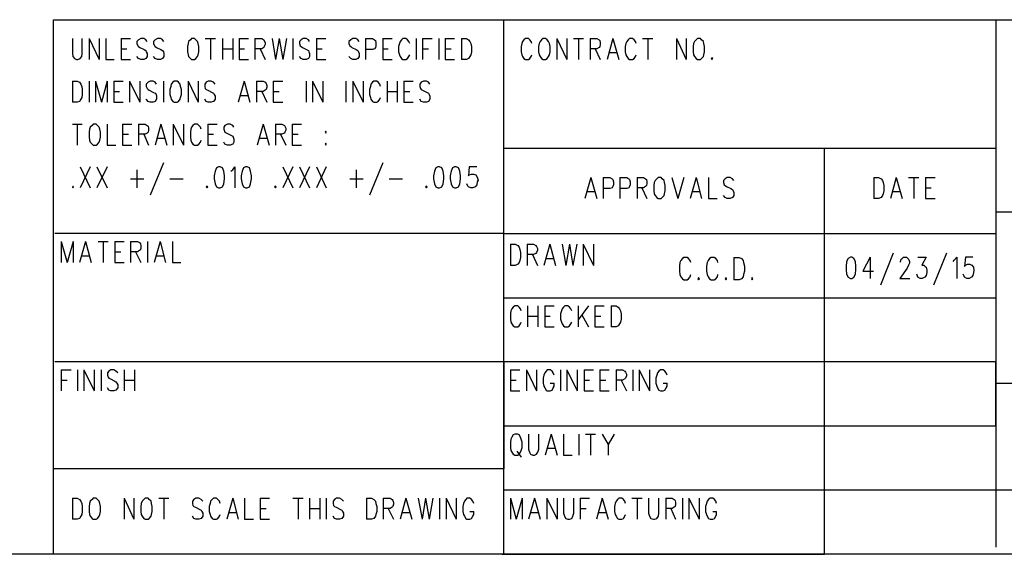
# Model space of a CAD drawing. Extents: x 11.9 to 28.1, y 10.8 to 21.2.
# Tile 10 of 17: x 23.3 to 25.6, y 10.8 to 12. Entities that reach past the tile are written whole.
import ezdxf

# ---------------------------------------------------------------- set-up
doc = ezdxf.new("R2010")
doc.units = 0
doc.header["$MEASUREMENT"] = 0
doc.layers.add('LAYNR1', color=2, linetype='Continuous')

msp = doc.modelspace()

# ---------------------------------------------------------------- linework, layer by layer
at = {"layer": 'LAYNR1', "color": 7}
for points in [[(23.389, 10.799), (23.389, 12.049)], [(23.389, 12.049), (28.093, 12.049)], [(24.442, 10.799), (24.442, 12.049)], [(25.593, 12.049), (25.593, 10.816)], [(23.433, 12.005), (23.433, 11.97), (23.434, 11.963), (23.438, 11.958), (23.443, 11.956)], [(23.446, 11.956), (23.451, 11.958), (23.455, 11.963), (23.456, 11.97), (23.456, 12.005)], [(23.472, 12.005), (23.472, 11.956)], [(23.472, 12.005), (23.496, 11.956)], [(23.496, 12.005), (23.496, 11.956)], [(23.511, 12.005), (23.511, 11.956)], [(23.547, 12.005), (23.547, 11.956)], [(23.547, 12.005), (23.569, 12.005)], [(23.608, 11.998), (23.605, 12.002), (23.6, 12.005), (23.593, 12.005), (23.588, 12.002), (23.584, 11.998), (23.584, 11.993)], [(23.647, 11.998), (23.644, 12.002), (23.639, 12.005), (23.632, 12.005), (23.627, 12.002), (23.623, 11.998), (23.623, 11.993)], [(23.712, 12.005), (23.709, 12.002), (23.705, 11.998), (23.704, 11.993)], [(23.727, 11.993), (23.726, 11.998), (23.722, 12.002), (23.719, 12.005), (23.712, 12.005)], [(23.744, 12.005), (23.768, 12.005)], [(23.756, 12.005), (23.756, 11.956)], [(23.784, 12.005), (23.784, 11.956)], [(23.808, 12.005), (23.808, 11.956)], [(23.823, 12.005), (23.823, 11.956)], [(23.823, 12.005), (23.845, 12.005)], [(23.86, 12.005), (23.86, 11.956)], [(23.86, 12.005), (23.876, 12.005), (23.881, 12.002), (23.882, 12), (23.884, 11.995), (23.884, 11.991), (23.882, 11.986), (23.881, 11.984), (23.876, 11.981), (23.86, 11.981)], [(23.9, 12.005), (23.908, 11.956)], [(23.917, 12.005), (23.908, 11.956)], [(23.917, 12.005), (23.925, 11.956)], [(23.934, 12.005), (23.925, 11.956)], [(23.949, 12.005), (23.949, 11.956)], [(23.988, 11.998), (23.985, 12.002), (23.98, 12.005), (23.973, 12.005), (23.968, 12.002), (23.964, 11.998), (23.964, 11.993)], [(24.004, 12.005), (24.004, 11.956)], [(24.004, 12.005), (24.026, 12.005)], [(24.104, 11.998), (24.101, 12.002), (24.096, 12.005), (24.089, 12.005), (24.084, 12.002), (24.08, 11.998), (24.08, 11.993)], [(24.119, 12.005), (24.119, 11.956)], [(24.119, 12.005), (24.135, 12.005), (24.14, 12.002), (24.142, 12), (24.143, 11.995), (24.143, 11.988), (24.142, 11.984), (24.14, 11.981), (24.135, 11.979), (24.119, 11.979)], [(24.159, 12.005), (24.159, 11.956)], [(24.159, 12.005), (24.181, 12.005)], [(24.222, 11.993), (24.22, 11.998), (24.217, 12.002), (24.213, 12.005), (24.206, 12.005), (24.203, 12.002), (24.2, 11.998), (24.198, 11.993)], [(24.237, 12.005), (24.237, 11.956)], [(24.252, 12.005), (24.252, 11.956)], [(24.252, 12.005), (24.275, 12.005)], [(24.29, 12.005), (24.29, 11.956)], [(24.305, 12.005), (24.305, 11.956)], [(24.305, 12.005), (24.327, 12.005)], [(24.343, 12.005), (24.343, 11.956)], [(24.343, 12.005), (24.355, 12.005), (24.36, 12.002), (24.363, 11.998), (24.365, 11.993)], [(24.508, 11.993), (24.506, 11.998), (24.503, 12.002), (24.5, 12.005), (24.493, 12.005), (24.489, 12.002), (24.486, 11.998), (24.484, 11.993)], [(24.534, 12.005), (24.53, 12.002), (24.527, 11.998), (24.525, 11.993)], [(24.549, 11.993), (24.547, 11.998), (24.544, 12.002), (24.54, 12.005), (24.534, 12.005)], [(24.566, 12.005), (24.566, 11.956)], [(24.566, 12.005), (24.59, 11.956)], [(24.59, 12.005), (24.59, 11.956)], [(24.605, 12.005), (24.629, 12.005)], [(24.617, 12.005), (24.617, 11.956)], [(24.644, 12.005), (24.644, 11.956)], [(24.644, 12.005), (24.66, 12.005), (24.665, 12.002), (24.667, 12), (24.668, 11.995), (24.668, 11.991), (24.667, 11.986), (24.665, 11.984), (24.66, 11.981), (24.644, 11.981)], [(24.697, 12.005), (24.684, 11.956)], [(24.697, 12.005), (24.711, 11.956)], [(24.752, 11.993), (24.75, 11.998), (24.747, 12.002), (24.743, 12.005), (24.736, 12.005), (24.733, 12.002), (24.73, 11.998), (24.728, 11.993)], [(24.767, 12.005), (24.791, 12.005)], [(24.779, 12.005), (24.779, 11.956)], [(24.846, 12.005), (24.846, 11.956)], [(24.846, 12.005), (24.869, 11.956)], [(24.869, 12.005), (24.869, 11.956)], [(24.895, 12.005), (24.892, 12.002), (24.888, 11.998), (24.886, 11.993)], [(24.91, 11.993), (24.909, 11.998), (24.905, 12.002), (24.902, 12.005), (24.895, 12.005)], [(23.547, 11.981), (23.56, 11.981)], [(23.584, 11.993), (23.586, 11.988), (23.588, 11.986), (23.591, 11.984), (23.601, 11.979), (23.605, 11.977), (23.606, 11.974)], [(23.623, 11.993), (23.625, 11.988), (23.627, 11.986), (23.63, 11.984), (23.64, 11.979), (23.644, 11.977), (23.646, 11.974)], [(23.704, 11.993), (23.702, 11.986), (23.702, 11.974)], [(23.729, 11.974), (23.729, 11.986), (23.727, 11.993)], [(23.784, 11.981), (23.808, 11.981)], [(23.823, 11.981), (23.836, 11.981)], [(23.872, 11.981), (23.884, 11.956)], [(23.964, 11.993), (23.966, 11.988), (23.968, 11.986), (23.971, 11.984), (23.981, 11.979), (23.985, 11.977), (23.986, 11.974)], [(24.004, 11.981), (24.017, 11.981)], [(24.08, 11.993), (24.082, 11.988), (24.084, 11.986), (24.087, 11.984), (24.097, 11.979), (24.101, 11.977), (24.102, 11.974)], [(24.159, 11.981), (24.172, 11.981)], [(24.198, 11.993), (24.196, 11.986), (24.196, 11.974)], [(24.252, 11.981), (24.266, 11.981)], [(24.305, 11.981), (24.319, 11.981)], [(24.365, 11.993), (24.367, 11.986), (24.367, 11.974)], [(24.484, 11.993), (24.483, 11.986), (24.483, 11.974)], [(24.525, 11.993), (24.523, 11.986), (24.523, 11.974)], [(24.551, 11.974), (24.551, 11.986), (24.549, 11.993)], [(24.656, 11.981), (24.668, 11.956)], [(24.728, 11.993), (24.726, 11.986), (24.726, 11.974)], [(24.886, 11.993), (24.885, 11.986), (24.885, 11.974)], [(24.912, 11.974), (24.912, 11.986), (24.91, 11.993)], [(23.443, 11.956), (23.446, 11.956)], [(23.511, 11.956), (23.531, 11.956)], [(23.547, 11.956), (23.569, 11.956)], [(23.593, 11.956), (23.588, 11.958), (23.584, 11.963)], [(23.6, 11.956), (23.593, 11.956)], [(23.606, 11.974), (23.608, 11.97), (23.608, 11.963), (23.605, 11.958), (23.6, 11.956)], [(23.632, 11.956), (23.627, 11.958), (23.623, 11.963)], [(23.639, 11.956), (23.632, 11.956)], [(23.646, 11.974), (23.647, 11.97), (23.647, 11.963), (23.644, 11.958), (23.639, 11.956)], [(23.702, 11.974), (23.704, 11.967), (23.705, 11.963), (23.709, 11.958), (23.712, 11.956)], [(23.712, 11.956), (23.719, 11.956)], [(23.719, 11.956), (23.722, 11.958), (23.726, 11.963), (23.727, 11.967), (23.729, 11.974)], [(23.823, 11.956), (23.845, 11.956)], [(23.973, 11.956), (23.968, 11.958), (23.964, 11.963)], [(23.98, 11.956), (23.973, 11.956)], [(23.986, 11.974), (23.988, 11.97), (23.988, 11.963), (23.985, 11.958), (23.98, 11.956)], [(24.004, 11.956), (24.026, 11.956)], [(24.089, 11.956), (24.084, 11.958), (24.08, 11.963)], [(24.096, 11.956), (24.089, 11.956)], [(24.102, 11.974), (24.104, 11.97), (24.104, 11.963), (24.101, 11.958), (24.096, 11.956)], [(24.159, 11.956), (24.181, 11.956)], [(24.196, 11.974), (24.198, 11.967), (24.2, 11.963), (24.203, 11.958), (24.206, 11.956)], [(24.206, 11.956), (24.213, 11.956)], [(24.213, 11.956), (24.217, 11.958), (24.22, 11.963), (24.222, 11.967)], [(24.305, 11.956), (24.327, 11.956)], [(24.355, 11.956), (24.343, 11.956)], [(24.367, 11.974), (24.365, 11.967), (24.363, 11.963), (24.36, 11.958), (24.355, 11.956)], [(24.483, 11.974), (24.484, 11.967), (24.486, 11.963), (24.489, 11.958), (24.493, 11.956)], [(24.493, 11.956), (24.5, 11.956)], [(24.5, 11.956), (24.503, 11.958), (24.506, 11.963), (24.508, 11.967)], [(24.523, 11.974), (24.525, 11.967), (24.527, 11.963), (24.53, 11.958), (24.534, 11.956)], [(24.534, 11.956), (24.54, 11.956)], [(24.54, 11.956), (24.544, 11.958), (24.547, 11.963), (24.549, 11.967), (24.551, 11.974)], [(24.689, 11.972), (24.706, 11.972)], [(24.726, 11.974), (24.728, 11.967), (24.73, 11.963), (24.733, 11.958), (24.736, 11.956)], [(24.736, 11.956), (24.743, 11.956)], [(24.743, 11.956), (24.747, 11.958), (24.75, 11.963), (24.752, 11.967)], [(24.885, 11.974), (24.886, 11.967), (24.888, 11.963), (24.892, 11.958), (24.895, 11.956)], [(24.895, 11.956), (24.902, 11.956)], [(24.902, 11.956), (24.905, 11.958), (24.909, 11.963), (24.91, 11.967), (24.912, 11.974)], [(24.929, 11.96), (24.927, 11.958), (24.929, 11.956)], [(24.929, 11.956), (24.931, 11.958), (24.929, 11.96)], [(23.433, 11.905), (23.433, 11.856)], [(23.433, 11.905), (23.444, 11.905), (23.45, 11.903), (23.453, 11.898), (23.455, 11.893)], [(23.455, 11.893), (23.456, 11.886), (23.456, 11.874)], [(23.472, 11.905), (23.472, 11.856)], [(23.487, 11.905), (23.487, 11.856)], [(23.487, 11.905), (23.501, 11.856)], [(23.514, 11.905), (23.501, 11.856)], [(23.514, 11.905), (23.514, 11.856)], [(23.53, 11.905), (23.53, 11.856)], [(23.53, 11.905), (23.552, 11.905)], [(23.567, 11.905), (23.567, 11.856)], [(23.567, 11.905), (23.591, 11.856)], [(23.591, 11.905), (23.591, 11.856)], [(23.63, 11.898), (23.627, 11.903), (23.622, 11.905), (23.615, 11.905), (23.61, 11.903), (23.606, 11.898), (23.606, 11.893)], [(23.606, 11.893), (23.608, 11.888), (23.61, 11.886), (23.613, 11.884), (23.623, 11.879), (23.627, 11.877), (23.629, 11.874)], [(23.646, 11.905), (23.646, 11.856)], [(23.663, 11.893), (23.661, 11.886), (23.661, 11.874)], [(23.671, 11.905), (23.668, 11.903), (23.664, 11.898), (23.663, 11.893)], [(23.686, 11.893), (23.685, 11.898), (23.681, 11.903), (23.678, 11.905), (23.671, 11.905)], [(23.688, 11.874), (23.688, 11.886), (23.686, 11.893)], [(23.704, 11.905), (23.704, 11.856)], [(23.704, 11.905), (23.727, 11.856)], [(23.727, 11.905), (23.727, 11.856)], [(23.767, 11.898), (23.763, 11.903), (23.758, 11.905), (23.751, 11.905), (23.746, 11.903), (23.743, 11.898), (23.743, 11.893)], [(23.743, 11.893), (23.744, 11.888), (23.746, 11.886), (23.75, 11.884), (23.76, 11.879), (23.763, 11.877), (23.765, 11.874)], [(23.835, 11.905), (23.821, 11.856)], [(23.835, 11.905), (23.848, 11.856)], [(23.864, 11.905), (23.864, 11.856)], [(23.864, 11.905), (23.879, 11.905), (23.884, 11.903), (23.886, 11.9), (23.888, 11.895), (23.888, 11.891), (23.886, 11.886), (23.884, 11.884), (23.879, 11.881), (23.864, 11.881)], [(23.903, 11.905), (23.903, 11.856)], [(23.903, 11.905), (23.925, 11.905)], [(23.98, 11.905), (23.98, 11.856)], [(23.995, 11.905), (23.995, 11.856)], [(23.995, 11.905), (24.019, 11.856)], [(24.019, 11.905), (24.019, 11.856)], [(24.073, 11.905), (24.073, 11.856)], [(24.089, 11.905), (24.089, 11.856)], [(24.089, 11.905), (24.113, 11.856)], [(24.113, 11.905), (24.113, 11.856)], [(24.13, 11.893), (24.128, 11.886), (24.128, 11.874)], [(24.154, 11.893), (24.152, 11.898), (24.148, 11.903), (24.145, 11.905), (24.138, 11.905), (24.135, 11.903), (24.131, 11.898), (24.13, 11.893)], [(24.169, 11.905), (24.169, 11.856)], [(24.193, 11.905), (24.193, 11.856)], [(24.208, 11.905), (24.208, 11.856)], [(24.208, 11.905), (24.23, 11.905)], [(24.269, 11.898), (24.266, 11.903), (24.261, 11.905), (24.254, 11.905), (24.249, 11.903), (24.246, 11.898), (24.246, 11.893)], [(24.246, 11.893), (24.247, 11.888), (24.249, 11.886), (24.252, 11.884), (24.263, 11.879), (24.266, 11.877), (24.268, 11.874)], [(23.456, 11.874), (23.455, 11.867), (23.453, 11.863), (23.45, 11.858), (23.444, 11.856)], [(23.53, 11.881), (23.543, 11.881)], [(23.615, 11.856), (23.61, 11.858), (23.606, 11.863)], [(23.629, 11.874), (23.63, 11.87), (23.63, 11.863), (23.627, 11.858), (23.622, 11.856)], [(23.661, 11.874), (23.663, 11.867), (23.664, 11.863), (23.668, 11.858), (23.671, 11.856)], [(23.678, 11.856), (23.681, 11.858), (23.685, 11.863), (23.686, 11.867), (23.688, 11.874)], [(23.751, 11.856), (23.746, 11.858), (23.743, 11.863)], [(23.765, 11.874), (23.767, 11.87), (23.767, 11.863), (23.763, 11.858), (23.758, 11.856)], [(23.826, 11.872), (23.843, 11.872)], [(23.876, 11.881), (23.888, 11.856)], [(23.903, 11.881), (23.917, 11.881)], [(24.128, 11.874), (24.13, 11.867), (24.131, 11.863), (24.135, 11.858), (24.138, 11.856)], [(24.145, 11.856), (24.148, 11.858), (24.152, 11.863), (24.154, 11.867)], [(24.169, 11.881), (24.193, 11.881)], [(24.208, 11.881), (24.222, 11.881)], [(24.254, 11.856), (24.249, 11.858), (24.246, 11.863)], [(24.268, 11.874), (24.269, 11.87), (24.269, 11.863), (24.266, 11.858), (24.261, 11.856)], [(23.444, 11.856), (23.433, 11.856)], [(23.53, 11.856), (23.552, 11.856)], [(23.622, 11.856), (23.615, 11.856)], [(23.671, 11.856), (23.678, 11.856)], [(23.758, 11.856), (23.751, 11.856)], [(23.903, 11.856), (23.925, 11.856)], [(24.138, 11.856), (24.145, 11.856)], [(24.208, 11.856), (24.23, 11.856)], [(24.261, 11.856), (24.254, 11.856)], [(23.433, 11.805), (23.456, 11.805)], [(23.444, 11.805), (23.444, 11.756)], [(23.473, 11.793), (23.472, 11.786), (23.472, 11.774)], [(23.482, 11.805), (23.479, 11.802), (23.475, 11.798), (23.473, 11.793)], [(23.497, 11.793), (23.496, 11.798), (23.492, 11.802), (23.489, 11.805), (23.482, 11.805)], [(23.499, 11.774), (23.499, 11.786), (23.497, 11.793)], [(23.514, 11.805), (23.514, 11.756)], [(23.55, 11.805), (23.55, 11.756)], [(23.55, 11.805), (23.572, 11.805)], [(23.588, 11.805), (23.588, 11.756)], [(23.588, 11.805), (23.603, 11.805), (23.608, 11.802), (23.61, 11.8), (23.611, 11.795), (23.611, 11.791), (23.61, 11.786), (23.608, 11.784), (23.603, 11.781), (23.588, 11.781)], [(23.64, 11.805), (23.627, 11.756)], [(23.64, 11.805), (23.654, 11.756)], [(23.669, 11.805), (23.669, 11.756)], [(23.669, 11.805), (23.693, 11.756)], [(23.693, 11.805), (23.693, 11.756)], [(23.71, 11.793), (23.709, 11.786), (23.709, 11.774)], [(23.734, 11.793), (23.733, 11.798), (23.729, 11.802), (23.726, 11.805), (23.719, 11.805), (23.715, 11.802), (23.712, 11.798), (23.71, 11.793)], [(23.75, 11.805), (23.75, 11.756)], [(23.75, 11.805), (23.772, 11.805)], [(23.811, 11.798), (23.808, 11.802), (23.802, 11.805), (23.796, 11.805), (23.79, 11.802), (23.787, 11.798), (23.787, 11.793)], [(23.787, 11.793), (23.789, 11.788), (23.79, 11.786), (23.794, 11.784), (23.804, 11.779), (23.808, 11.777), (23.809, 11.774)], [(23.879, 11.805), (23.865, 11.756)], [(23.879, 11.805), (23.893, 11.756)], [(23.908, 11.805), (23.908, 11.756)], [(23.908, 11.805), (23.923, 11.805), (23.929, 11.802), (23.93, 11.8), (23.932, 11.795), (23.932, 11.791), (23.93, 11.786), (23.929, 11.784), (23.923, 11.781), (23.908, 11.781)], [(23.947, 11.805), (23.947, 11.756)], [(23.947, 11.805), (23.969, 11.805)], [(23.472, 11.774), (23.473, 11.767), (23.475, 11.763), (23.479, 11.758), (23.482, 11.756)], [(23.489, 11.756), (23.492, 11.758), (23.496, 11.763), (23.497, 11.767), (23.499, 11.774)], [(23.55, 11.781), (23.564, 11.781)], [(23.6, 11.781), (23.611, 11.756)], [(23.632, 11.772), (23.649, 11.772)], [(23.709, 11.774), (23.71, 11.767), (23.712, 11.763), (23.715, 11.758), (23.719, 11.756)], [(23.75, 11.781), (23.763, 11.781)], [(23.809, 11.774), (23.811, 11.77), (23.811, 11.763), (23.808, 11.758), (23.802, 11.756)], [(23.871, 11.772), (23.888, 11.772)], [(23.92, 11.781), (23.932, 11.756)], [(23.947, 11.781), (23.961, 11.781)], [(23.482, 11.756), (23.489, 11.756)], [(23.514, 11.756), (23.535, 11.756)], [(23.55, 11.756), (23.572, 11.756)], [(23.719, 11.756), (23.726, 11.756)], [(23.726, 11.756), (23.729, 11.758), (23.733, 11.763), (23.734, 11.767)], [(23.75, 11.756), (23.772, 11.756)], [(23.796, 11.756), (23.79, 11.758), (23.787, 11.763)], [(23.802, 11.756), (23.796, 11.756)], [(23.947, 11.756), (23.969, 11.756)], [(24.026, 11.76), (24.024, 11.758), (24.026, 11.756)], [(24.026, 11.756), (24.027, 11.758), (24.026, 11.76)], [(24.442, 11.749), (25.593, 11.749)], [(25.192, 10.799), (25.192, 11.749)], [(23.451, 11.705), (23.475, 11.656)], [(23.475, 11.705), (23.451, 11.656)], [(23.49, 11.705), (23.514, 11.656)], [(23.514, 11.705), (23.49, 11.656)], [(23.646, 11.714), (23.615, 11.639)], [(23.775, 11.705), (23.77, 11.703), (23.767, 11.695), (23.765, 11.684), (23.765, 11.677), (23.767, 11.665), (23.77, 11.658), (23.775, 11.656)], [(23.779, 11.656), (23.784, 11.658), (23.787, 11.665), (23.789, 11.677), (23.789, 11.684), (23.787, 11.695), (23.784, 11.703), (23.779, 11.705), (23.775, 11.705)], [(23.804, 11.695), (23.808, 11.698), (23.813, 11.705), (23.813, 11.656)], [(23.838, 11.705), (23.833, 11.703), (23.83, 11.695), (23.828, 11.684), (23.828, 11.677), (23.83, 11.665), (23.833, 11.658), (23.838, 11.656)], [(23.842, 11.656), (23.847, 11.658), (23.85, 11.665), (23.852, 11.677), (23.852, 11.684), (23.85, 11.695), (23.847, 11.703), (23.842, 11.705), (23.838, 11.705)], [(23.925, 11.705), (23.949, 11.656)], [(23.949, 11.705), (23.925, 11.656)], [(23.964, 11.705), (23.988, 11.656)], [(23.988, 11.705), (23.964, 11.656)], [(24.004, 11.705), (24.027, 11.656)], [(24.027, 11.705), (24.004, 11.656)], [(24.159, 11.714), (24.128, 11.639)], [(24.288, 11.705), (24.283, 11.703), (24.28, 11.695), (24.278, 11.684), (24.278, 11.677), (24.28, 11.665), (24.283, 11.658), (24.288, 11.656)], [(24.292, 11.656), (24.297, 11.658), (24.3, 11.665), (24.302, 11.677), (24.302, 11.684), (24.3, 11.695), (24.297, 11.703), (24.292, 11.705), (24.288, 11.705)], [(24.327, 11.705), (24.322, 11.703), (24.319, 11.695), (24.317, 11.684), (24.317, 11.677), (24.319, 11.665), (24.322, 11.658), (24.327, 11.656)], [(24.331, 11.656), (24.336, 11.658), (24.339, 11.665), (24.341, 11.677), (24.341, 11.684), (24.339, 11.695), (24.336, 11.703), (24.331, 11.705), (24.327, 11.705)], [(24.379, 11.705), (24.361, 11.705), (24.36, 11.684), (24.361, 11.686), (24.367, 11.688), (24.372, 11.688), (24.377, 11.686), (24.38, 11.681), (24.382, 11.674)], [(23.584, 11.698), (23.584, 11.656)], [(24.097, 11.698), (24.097, 11.656)], [(24.646, 11.68), (24.632, 11.631)], [(24.646, 11.68), (24.66, 11.631)], [(24.675, 11.68), (24.675, 11.631)], [(24.675, 11.68), (24.69, 11.68), (24.696, 11.677), (24.697, 11.675), (24.699, 11.67), (24.699, 11.663), (24.697, 11.659), (24.696, 11.656), (24.69, 11.654), (24.675, 11.654)], [(24.714, 11.68), (24.714, 11.631)], [(24.714, 11.68), (24.73, 11.68), (24.735, 11.677), (24.736, 11.675), (24.738, 11.67), (24.738, 11.663), (24.736, 11.659), (24.735, 11.656), (24.73, 11.654), (24.714, 11.654)], [(24.754, 11.68), (24.754, 11.631)], [(24.754, 11.68), (24.769, 11.68), (24.774, 11.677), (24.776, 11.675), (24.777, 11.67), (24.777, 11.666), (24.776, 11.661), (24.774, 11.659), (24.769, 11.656), (24.754, 11.656)], [(24.803, 11.68), (24.8, 11.677), (24.796, 11.673), (24.794, 11.668)], [(24.818, 11.668), (24.817, 11.673), (24.813, 11.677), (24.81, 11.68), (24.803, 11.68)], [(24.835, 11.68), (24.849, 11.631)], [(24.863, 11.68), (24.849, 11.631)], [(24.892, 11.68), (24.878, 11.631)], [(24.892, 11.68), (24.905, 11.631)], [(24.921, 11.68), (24.921, 11.631)], [(24.98, 11.673), (24.977, 11.677), (24.972, 11.68), (24.965, 11.68), (24.96, 11.677), (24.956, 11.673), (24.956, 11.668)], [(25.308, 11.68), (25.308, 11.631)], [(25.308, 11.68), (25.319, 11.68), (25.325, 11.677), (25.328, 11.673), (25.33, 11.668)], [(25.36, 11.68), (25.347, 11.631)], [(25.36, 11.68), (25.374, 11.631)], [(25.389, 11.68), (25.413, 11.68)], [(25.401, 11.68), (25.401, 11.631)], [(25.429, 11.68), (25.429, 11.631)], [(25.429, 11.68), (25.451, 11.68)], [(23.434, 11.66), (23.433, 11.658), (23.434, 11.656)], [(23.434, 11.656), (23.436, 11.658), (23.434, 11.66)], [(23.569, 11.677), (23.6, 11.677)], [(23.661, 11.677), (23.692, 11.677)], [(23.748, 11.66), (23.746, 11.658), (23.748, 11.656)], [(23.748, 11.656), (23.75, 11.658), (23.748, 11.66)], [(23.775, 11.656), (23.779, 11.656)], [(23.838, 11.656), (23.842, 11.656)], [(23.908, 11.66), (23.906, 11.658), (23.908, 11.656)], [(23.908, 11.656), (23.91, 11.658), (23.908, 11.66)], [(24.082, 11.677), (24.113, 11.677)], [(24.174, 11.677), (24.205, 11.677)], [(24.261, 11.66), (24.259, 11.658), (24.261, 11.656)], [(24.261, 11.656), (24.263, 11.658), (24.261, 11.66)], [(24.288, 11.656), (24.292, 11.656)], [(24.327, 11.656), (24.331, 11.656)], [(24.365, 11.656), (24.36, 11.658), (24.358, 11.66), (24.356, 11.665)], [(24.37, 11.656), (24.365, 11.656)], [(24.382, 11.674), (24.38, 11.67), (24.379, 11.663), (24.375, 11.658), (24.37, 11.656)], [(24.765, 11.656), (24.777, 11.631)], [(24.794, 11.668), (24.793, 11.661), (24.793, 11.649)], [(24.82, 11.649), (24.82, 11.661), (24.818, 11.668)], [(24.956, 11.668), (24.958, 11.663), (24.96, 11.661), (24.963, 11.659), (24.973, 11.654), (24.977, 11.652), (24.979, 11.649)], [(25.33, 11.668), (25.331, 11.661), (25.331, 11.649)], [(25.429, 11.656), (25.442, 11.656)], [(24.638, 11.647), (24.655, 11.647)], [(24.793, 11.649), (24.794, 11.642), (24.796, 11.638), (24.8, 11.633), (24.803, 11.631)], [(24.81, 11.631), (24.813, 11.633), (24.817, 11.638), (24.818, 11.642), (24.82, 11.649)], [(24.883, 11.647), (24.9, 11.647)], [(24.965, 11.631), (24.96, 11.633), (24.956, 11.638)], [(24.979, 11.649), (24.98, 11.645), (24.98, 11.638), (24.977, 11.633), (24.972, 11.631)], [(25.331, 11.649), (25.33, 11.642), (25.328, 11.638), (25.325, 11.633), (25.319, 11.631)], [(25.352, 11.647), (25.369, 11.647)], [(24.803, 11.631), (24.81, 11.631)], [(24.921, 11.631), (24.941, 11.631)], [(24.972, 11.631), (24.965, 11.631)], [(25.319, 11.631), (25.308, 11.631)], [(25.429, 11.631), (25.451, 11.631)], [(28.088, 11.599), (25.593, 11.599)], [(25.593, 11.599), (25.593, 11.199)], [(24.442, 11.549), (23.392, 11.549)], [(24.442, 11.549), (25.593, 11.549)], [(23.407, 11.53), (23.407, 11.481)], [(23.407, 11.53), (23.421, 11.481)], [(23.435, 11.53), (23.421, 11.481)], [(23.435, 11.53), (23.435, 11.481)], [(23.464, 11.53), (23.45, 11.481)], [(23.464, 11.53), (23.477, 11.481)], [(23.493, 11.53), (23.517, 11.53)], [(23.505, 11.53), (23.505, 11.481)], [(23.532, 11.53), (23.532, 11.481)], [(23.532, 11.53), (23.554, 11.53)], [(23.569, 11.53), (23.569, 11.481)], [(23.569, 11.53), (23.585, 11.53), (23.59, 11.528), (23.592, 11.525), (23.593, 11.52), (23.593, 11.516), (23.592, 11.511), (23.59, 11.509), (23.585, 11.506), (23.569, 11.506)], [(23.609, 11.53), (23.609, 11.481)], [(23.638, 11.53), (23.624, 11.481)], [(23.638, 11.53), (23.651, 11.481)], [(23.667, 11.53), (23.667, 11.481)], [(24.458, 11.524), (24.458, 11.474)], [(24.458, 11.524), (24.469, 11.524), (24.475, 11.521), (24.478, 11.517), (24.48, 11.512)], [(24.497, 11.524), (24.497, 11.474)], [(24.497, 11.524), (24.512, 11.524), (24.517, 11.521), (24.519, 11.519), (24.521, 11.514), (24.521, 11.51), (24.519, 11.505), (24.517, 11.502), (24.512, 11.5), (24.497, 11.5)], [(24.55, 11.524), (24.536, 11.474)], [(24.55, 11.524), (24.563, 11.474)], [(24.579, 11.524), (24.587, 11.474)], [(24.596, 11.524), (24.587, 11.474)], [(24.596, 11.524), (24.604, 11.474)], [(24.613, 11.524), (24.604, 11.474)], [(24.628, 11.524), (24.628, 11.474)], [(24.628, 11.524), (24.652, 11.474)], [(24.652, 11.524), (24.652, 11.474)], [(23.455, 11.497), (23.472, 11.497)], [(23.532, 11.506), (23.546, 11.506)], [(23.581, 11.506), (23.593, 11.481)], [(23.629, 11.497), (23.646, 11.497)], [(24.48, 11.512), (24.481, 11.505), (24.481, 11.493)], [(24.509, 11.5), (24.521, 11.474)], [(25.253, 11.494), (25.248, 11.491), (25.244, 11.484), (25.243, 11.472), (25.243, 11.465), (25.244, 11.454), (25.248, 11.447), (25.253, 11.444)], [(25.256, 11.444), (25.261, 11.447), (25.265, 11.454), (25.266, 11.465), (25.266, 11.472), (25.265, 11.484), (25.261, 11.491), (25.256, 11.494), (25.253, 11.494)], [(25.299, 11.494), (25.282, 11.461), (25.307, 11.461)], [(25.299, 11.494), (25.299, 11.444)], [(25.353, 11.503), (25.323, 11.428)], [(25.37, 11.482), (25.37, 11.484), (25.372, 11.489), (25.374, 11.491), (25.377, 11.494), (25.384, 11.494), (25.387, 11.491), (25.389, 11.489), (25.391, 11.484), (25.391, 11.48), (25.389, 11.475), (25.386, 11.468), (25.369, 11.444)], [(25.411, 11.494), (25.43, 11.494), (25.42, 11.475), (25.425, 11.475), (25.428, 11.472), (25.43, 11.47), (25.432, 11.463)], [(25.478, 11.503), (25.447, 11.428)], [(25.493, 11.484), (25.496, 11.487), (25.502, 11.494), (25.502, 11.444)], [(25.539, 11.494), (25.522, 11.494), (25.52, 11.472), (25.522, 11.475), (25.527, 11.477), (25.532, 11.477), (25.537, 11.475), (25.541, 11.47), (25.542, 11.463)], [(23.532, 11.481), (23.554, 11.481)], [(23.667, 11.481), (23.687, 11.481)], [(24.469, 11.474), (24.458, 11.474)], [(24.481, 11.493), (24.48, 11.486), (24.478, 11.481), (24.475, 11.477), (24.469, 11.474)], [(24.541, 11.491), (24.558, 11.491)], [(24.854, 11.481), (24.853, 11.473)], [(24.853, 11.473), (24.853, 11.461)], [(24.856, 11.486), (24.854, 11.481)], [(24.86, 11.491), (24.856, 11.486)], [(24.863, 11.493), (24.86, 11.491)], [(24.871, 11.493), (24.863, 11.493)], [(24.874, 11.491), (24.871, 11.493)], [(24.878, 11.486), (24.874, 11.491)], [(24.88, 11.481), (24.878, 11.486)], [(24.918, 11.481), (24.916, 11.473)], [(24.916, 11.473), (24.916, 11.461)], [(24.92, 11.486), (24.918, 11.481)], [(24.923, 11.491), (24.92, 11.486)], [(24.927, 11.493), (24.923, 11.491)], [(24.934, 11.493), (24.927, 11.493)], [(24.938, 11.491), (24.934, 11.493)], [(24.942, 11.486), (24.938, 11.491)], [(24.943, 11.481), (24.942, 11.486)], [(24.98, 11.493), (24.98, 11.441)], [(24.98, 11.493), (24.993, 11.493)], [(24.993, 11.493), (24.998, 11.491)], [(24.998, 11.491), (25.002, 11.486)], [(25.002, 11.486), (25.003, 11.481)], [(25.003, 11.481), (25.005, 11.473)], [(25.005, 11.473), (25.005, 11.461)], [(24.853, 11.461), (24.854, 11.453)], [(24.854, 11.453), (24.856, 11.448)], [(24.856, 11.448), (24.86, 11.443)], [(24.874, 11.443), (24.878, 11.448)], [(24.878, 11.448), (24.88, 11.453)], [(24.916, 11.461), (24.918, 11.453)], [(24.918, 11.453), (24.92, 11.448)], [(24.92, 11.448), (24.923, 11.443)], [(24.938, 11.443), (24.942, 11.448)], [(24.942, 11.448), (24.943, 11.453)], [(25.002, 11.448), (24.998, 11.443)], [(25.003, 11.453), (25.002, 11.448)], [(25.005, 11.461), (25.003, 11.453)], [(25.416, 11.444), (25.411, 11.447), (25.41, 11.449), (25.408, 11.454)], [(25.432, 11.463), (25.432, 11.458), (25.43, 11.451), (25.427, 11.447), (25.421, 11.444)], [(25.525, 11.444), (25.52, 11.447), (25.519, 11.449), (25.517, 11.454)], [(25.542, 11.463), (25.541, 11.458), (25.539, 11.451), (25.536, 11.447), (25.531, 11.444)], [(24.86, 11.443), (24.863, 11.441)], [(24.863, 11.441), (24.871, 11.441)], [(24.871, 11.441), (24.874, 11.443)], [(24.898, 11.446), (24.896, 11.443)], [(24.896, 11.443), (24.898, 11.441)], [(24.9, 11.443), (24.898, 11.446)], [(24.898, 11.441), (24.9, 11.443)], [(24.923, 11.443), (24.927, 11.441)], [(24.927, 11.441), (24.934, 11.441)], [(24.934, 11.441), (24.938, 11.443)], [(24.962, 11.446), (24.96, 11.443)], [(24.96, 11.443), (24.962, 11.441)], [(24.963, 11.443), (24.962, 11.446)], [(24.962, 11.441), (24.963, 11.443)], [(24.993, 11.441), (24.98, 11.441)], [(24.998, 11.443), (24.993, 11.441)], [(25.023, 11.446), (25.022, 11.443)], [(25.022, 11.443), (25.023, 11.441)], [(25.025, 11.443), (25.023, 11.446)], [(25.023, 11.441), (25.025, 11.443)], [(25.253, 11.444), (25.256, 11.444)], [(25.369, 11.444), (25.392, 11.444)], [(25.421, 11.444), (25.416, 11.444)], [(25.531, 11.444), (25.525, 11.444)], [(24.442, 11.399), (25.593, 11.399)], [(24.483, 11.368), (24.481, 11.373), (24.478, 11.377), (24.475, 11.38), (24.468, 11.38), (24.464, 11.377), (24.461, 11.373), (24.459, 11.368)], [(24.498, 11.38), (24.498, 11.331)], [(24.522, 11.38), (24.522, 11.331)], [(24.538, 11.38), (24.538, 11.331)], [(24.538, 11.38), (24.56, 11.38)], [(24.601, 11.368), (24.599, 11.373), (24.596, 11.377), (24.592, 11.38), (24.585, 11.38), (24.582, 11.377), (24.579, 11.373), (24.577, 11.368)], [(24.616, 11.38), (24.616, 11.331)], [(24.64, 11.38), (24.616, 11.347)], [(24.655, 11.38), (24.655, 11.331)], [(24.655, 11.38), (24.677, 11.38)], [(24.693, 11.38), (24.693, 11.331)], [(24.693, 11.38), (24.705, 11.38), (24.71, 11.377), (24.713, 11.373), (24.715, 11.368)], [(24.459, 11.368), (24.458, 11.361), (24.458, 11.349)], [(24.498, 11.356), (24.522, 11.356)], [(24.538, 11.356), (24.551, 11.356)], [(24.577, 11.368), (24.575, 11.361), (24.575, 11.349)], [(24.625, 11.359), (24.64, 11.331)], [(24.655, 11.356), (24.669, 11.356)], [(24.715, 11.368), (24.717, 11.361), (24.717, 11.349)], [(24.458, 11.349), (24.459, 11.342), (24.461, 11.338), (24.464, 11.333), (24.468, 11.331)], [(24.475, 11.331), (24.478, 11.333), (24.481, 11.338), (24.483, 11.342)], [(24.575, 11.349), (24.577, 11.342), (24.579, 11.338), (24.582, 11.333), (24.585, 11.331)], [(24.592, 11.331), (24.596, 11.333), (24.599, 11.338), (24.601, 11.342)], [(24.717, 11.349), (24.715, 11.342), (24.713, 11.338), (24.71, 11.333), (24.705, 11.331)], [(24.468, 11.331), (24.475, 11.331)], [(24.538, 11.331), (24.56, 11.331)], [(24.585, 11.331), (24.592, 11.331)], [(24.655, 11.331), (24.677, 11.331)], [(24.705, 11.331), (24.693, 11.331)], [(24.442, 11.249), (23.392, 11.249)], [(25.593, 11.249), (24.442, 11.249)], [(24.442, 11.249), (24.442, 10.999)], [(25.593, 11.099), (25.593, 11.249)], [(23.407, 11.23), (23.407, 11.181)], [(23.407, 11.23), (23.43, 11.23)], [(23.445, 11.23), (23.445, 11.181)], [(23.46, 11.23), (23.46, 11.181)], [(23.46, 11.23), (23.484, 11.181)], [(23.484, 11.23), (23.484, 11.181)], [(23.5, 11.23), (23.5, 11.181)], [(23.539, 11.223), (23.535, 11.227), (23.53, 11.23), (23.523, 11.23), (23.518, 11.227), (23.515, 11.223), (23.515, 11.218)], [(23.515, 11.218), (23.517, 11.213), (23.518, 11.211), (23.522, 11.209), (23.532, 11.204), (23.535, 11.202), (23.537, 11.199)], [(23.554, 11.23), (23.554, 11.181)], [(23.578, 11.23), (23.578, 11.181)], [(24.458, 11.23), (24.458, 11.181)], [(24.458, 11.23), (24.48, 11.23)], [(24.495, 11.23), (24.495, 11.181)], [(24.495, 11.23), (24.519, 11.181)], [(24.519, 11.23), (24.519, 11.181)], [(24.536, 11.218), (24.534, 11.211), (24.534, 11.199)], [(24.56, 11.218), (24.558, 11.223), (24.555, 11.227), (24.551, 11.23), (24.544, 11.23), (24.541, 11.227), (24.538, 11.223), (24.536, 11.218)], [(24.575, 11.23), (24.575, 11.181)], [(24.59, 11.23), (24.59, 11.181)], [(24.59, 11.23), (24.614, 11.181)], [(24.614, 11.23), (24.614, 11.181)], [(24.63, 11.23), (24.63, 11.181)], [(24.63, 11.23), (24.652, 11.23)], [(24.667, 11.23), (24.667, 11.181)], [(24.667, 11.23), (24.689, 11.23)], [(24.705, 11.23), (24.705, 11.181)], [(24.705, 11.23), (24.72, 11.23), (24.725, 11.227), (24.727, 11.225), (24.729, 11.22), (24.729, 11.216), (24.727, 11.211), (24.725, 11.209), (24.72, 11.206), (24.705, 11.206)], [(24.744, 11.23), (24.744, 11.181)], [(24.759, 11.23), (24.759, 11.181)], [(24.759, 11.23), (24.783, 11.181)], [(24.783, 11.23), (24.783, 11.181)], [(24.8, 11.218), (24.798, 11.211), (24.798, 11.199)], [(24.824, 11.218), (24.822, 11.223), (24.819, 11.227), (24.815, 11.23), (24.809, 11.23), (24.805, 11.227), (24.802, 11.223), (24.8, 11.218)], [(23.407, 11.206), (23.421, 11.206)], [(23.537, 11.199), (23.539, 11.195), (23.539, 11.188), (23.535, 11.183), (23.53, 11.181)], [(23.554, 11.206), (23.578, 11.206)], [(24.458, 11.206), (24.471, 11.206)], [(24.534, 11.199), (24.536, 11.192), (24.538, 11.188), (24.541, 11.183), (24.544, 11.181)], [(24.551, 11.181), (24.555, 11.183), (24.558, 11.188), (24.56, 11.192), (24.56, 11.199)], [(24.551, 11.199), (24.56, 11.199)], [(24.63, 11.206), (24.643, 11.206)], [(24.667, 11.206), (24.681, 11.206)], [(24.717, 11.206), (24.729, 11.181)], [(24.798, 11.199), (24.8, 11.192), (24.802, 11.188), (24.805, 11.183), (24.809, 11.181)], [(24.815, 11.181), (24.819, 11.183), (24.822, 11.188), (24.824, 11.192), (24.824, 11.199)], [(24.815, 11.199), (24.824, 11.199)], [(25.593, 11.199), (28.093, 11.199)], [(23.523, 11.181), (23.518, 11.183), (23.515, 11.188)], [(23.53, 11.181), (23.523, 11.181)], [(24.458, 11.181), (24.48, 11.181)], [(24.544, 11.181), (24.551, 11.181)], [(24.63, 11.181), (24.652, 11.181)], [(24.667, 11.181), (24.689, 11.181)], [(24.809, 11.181), (24.815, 11.181)], [(24.442, 10.949), (24.442, 11.099)], [(24.442, 11.099), (25.593, 11.099)], [(24.468, 11.08), (24.464, 11.078), (24.461, 11.073), (24.459, 11.068)], [(24.483, 11.068), (24.481, 11.073), (24.478, 11.078), (24.475, 11.08), (24.468, 11.08)], [(24.5, 11.08), (24.5, 11.045), (24.502, 11.038), (24.505, 11.033), (24.51, 11.031)], [(24.514, 11.031), (24.519, 11.033), (24.522, 11.038), (24.524, 11.045), (24.524, 11.08)], [(24.553, 11.08), (24.539, 11.031)], [(24.553, 11.08), (24.567, 11.031)], [(24.582, 11.08), (24.582, 11.031)], [(24.618, 11.08), (24.618, 11.031)], [(24.633, 11.08), (24.657, 11.08)], [(24.645, 11.08), (24.645, 11.031)], [(24.672, 11.08), (24.686, 11.056), (24.686, 11.031)], [(24.7, 11.08), (24.686, 11.056)], [(24.459, 11.068), (24.458, 11.061), (24.458, 11.049)], [(24.485, 11.049), (24.485, 11.061), (24.483, 11.068)], [(24.458, 11.049), (24.459, 11.042), (24.461, 11.038), (24.464, 11.033), (24.468, 11.031)], [(24.473, 11.04), (24.483, 11.026)], [(24.475, 11.031), (24.478, 11.033), (24.481, 11.038), (24.483, 11.042), (24.485, 11.049)], [(24.544, 11.047), (24.561, 11.047)], [(24.468, 11.031), (24.475, 11.031)], [(24.51, 11.031), (24.514, 11.031)], [(24.582, 11.031), (24.602, 11.031)], [(24.442, 10.999), (23.389, 10.999)], [(28.093, 10.949), (24.442, 10.949)], [(23.433, 10.93), (23.433, 10.881)], [(23.433, 10.93), (23.444, 10.93), (23.45, 10.927), (23.453, 10.923), (23.455, 10.918)], [(23.455, 10.918), (23.456, 10.911), (23.456, 10.899)], [(23.473, 10.918), (23.472, 10.911), (23.472, 10.899)], [(23.482, 10.93), (23.479, 10.927), (23.475, 10.923), (23.473, 10.918)], [(23.497, 10.918), (23.496, 10.923), (23.492, 10.927), (23.489, 10.93), (23.482, 10.93)], [(23.499, 10.899), (23.499, 10.911), (23.497, 10.918)], [(23.554, 10.93), (23.554, 10.881)], [(23.554, 10.93), (23.577, 10.881)], [(23.577, 10.93), (23.577, 10.881)], [(23.594, 10.918), (23.593, 10.911), (23.593, 10.899)], [(23.603, 10.93), (23.6, 10.927), (23.596, 10.923), (23.594, 10.918)], [(23.618, 10.918), (23.617, 10.923), (23.613, 10.927), (23.61, 10.93), (23.603, 10.93)], [(23.62, 10.899), (23.62, 10.911), (23.618, 10.918)], [(23.635, 10.93), (23.659, 10.93)], [(23.647, 10.93), (23.647, 10.881)], [(23.738, 10.923), (23.734, 10.927), (23.729, 10.93), (23.722, 10.93), (23.717, 10.927), (23.714, 10.923), (23.714, 10.918)], [(23.714, 10.918), (23.715, 10.913), (23.717, 10.911), (23.721, 10.909), (23.731, 10.904), (23.734, 10.902), (23.736, 10.899)], [(23.755, 10.918), (23.753, 10.911), (23.753, 10.899)], [(23.779, 10.918), (23.777, 10.923), (23.773, 10.927), (23.77, 10.93), (23.763, 10.93), (23.76, 10.927), (23.756, 10.923), (23.755, 10.918)], [(23.808, 10.93), (23.794, 10.881)], [(23.808, 10.93), (23.821, 10.881)], [(23.836, 10.93), (23.836, 10.881)], [(23.872, 10.93), (23.872, 10.881)], [(23.872, 10.93), (23.894, 10.93)], [(23.949, 10.93), (23.973, 10.93)], [(23.961, 10.93), (23.961, 10.881)], [(23.988, 10.93), (23.988, 10.881)], [(24.012, 10.93), (24.012, 10.881)], [(24.027, 10.93), (24.027, 10.881)], [(24.067, 10.923), (24.063, 10.927), (24.058, 10.93), (24.051, 10.93), (24.046, 10.927), (24.043, 10.923), (24.043, 10.918)], [(24.043, 10.918), (24.044, 10.913), (24.046, 10.911), (24.05, 10.909), (24.06, 10.904), (24.063, 10.902), (24.065, 10.899)], [(24.121, 10.93), (24.121, 10.881)], [(24.121, 10.93), (24.133, 10.93), (24.138, 10.927), (24.142, 10.923), (24.143, 10.918)], [(24.143, 10.918), (24.145, 10.911), (24.145, 10.899)], [(24.16, 10.93), (24.16, 10.881)], [(24.16, 10.93), (24.176, 10.93), (24.181, 10.927), (24.183, 10.925), (24.184, 10.92), (24.184, 10.916), (24.183, 10.911), (24.181, 10.909), (24.176, 10.906), (24.16, 10.906)], [(24.213, 10.93), (24.2, 10.881)], [(24.213, 10.93), (24.227, 10.881)], [(24.242, 10.93), (24.251, 10.881)], [(24.259, 10.93), (24.251, 10.881)], [(24.259, 10.93), (24.268, 10.881)], [(24.276, 10.93), (24.268, 10.881)], [(24.292, 10.93), (24.292, 10.881)], [(24.307, 10.93), (24.307, 10.881)], [(24.307, 10.93), (24.331, 10.881)], [(24.331, 10.93), (24.331, 10.881)], [(24.348, 10.918), (24.346, 10.911), (24.346, 10.899)], [(24.372, 10.918), (24.37, 10.923), (24.367, 10.927), (24.363, 10.93), (24.356, 10.93), (24.353, 10.927), (24.35, 10.923), (24.348, 10.918)], [(24.458, 10.93), (24.458, 10.881)], [(24.458, 10.93), (24.471, 10.881)], [(24.485, 10.93), (24.471, 10.881)], [(24.485, 10.93), (24.485, 10.881)], [(24.514, 10.93), (24.5, 10.881)], [(24.514, 10.93), (24.527, 10.881)], [(24.543, 10.93), (24.543, 10.881)], [(24.543, 10.93), (24.567, 10.881)], [(24.567, 10.93), (24.567, 10.881)], [(24.582, 10.93), (24.582, 10.895), (24.584, 10.888), (24.587, 10.883), (24.592, 10.881)], [(24.596, 10.881), (24.601, 10.883), (24.604, 10.888), (24.606, 10.895), (24.606, 10.93)], [(24.621, 10.93), (24.621, 10.881)], [(24.621, 10.93), (24.643, 10.93)], [(24.672, 10.93), (24.659, 10.881)], [(24.672, 10.93), (24.686, 10.881)], [(24.703, 10.918), (24.701, 10.911), (24.701, 10.899)], [(24.727, 10.918), (24.725, 10.923), (24.722, 10.927), (24.718, 10.93), (24.711, 10.93), (24.708, 10.927), (24.705, 10.923), (24.703, 10.918)], [(24.742, 10.93), (24.766, 10.93)], [(24.754, 10.93), (24.754, 10.881)], [(24.781, 10.93), (24.781, 10.895), (24.783, 10.888), (24.786, 10.883), (24.792, 10.881)], [(24.795, 10.881), (24.8, 10.883), (24.804, 10.888), (24.805, 10.895), (24.805, 10.93)], [(24.821, 10.93), (24.821, 10.881)], [(24.821, 10.93), (24.836, 10.93), (24.841, 10.927), (24.843, 10.925), (24.844, 10.92), (24.844, 10.916), (24.843, 10.911), (24.841, 10.909), (24.836, 10.906), (24.821, 10.906)], [(24.86, 10.93), (24.86, 10.881)], [(24.875, 10.93), (24.875, 10.881)], [(24.875, 10.93), (24.899, 10.881)], [(24.899, 10.93), (24.899, 10.881)], [(24.916, 10.918), (24.914, 10.911), (24.914, 10.899)], [(24.94, 10.918), (24.938, 10.923), (24.935, 10.927), (24.931, 10.93), (24.925, 10.93), (24.921, 10.927), (24.918, 10.923), (24.916, 10.918)], [(23.456, 10.899), (23.455, 10.892), (23.453, 10.888), (23.45, 10.883), (23.444, 10.881)], [(23.472, 10.899), (23.473, 10.892), (23.475, 10.888), (23.479, 10.883), (23.482, 10.881)], [(23.489, 10.881), (23.492, 10.883), (23.496, 10.888), (23.497, 10.892), (23.499, 10.899)], [(23.593, 10.899), (23.594, 10.892), (23.596, 10.888), (23.6, 10.883), (23.603, 10.881)], [(23.61, 10.881), (23.613, 10.883), (23.617, 10.888), (23.618, 10.892), (23.62, 10.899)], [(23.736, 10.899), (23.738, 10.895), (23.738, 10.888), (23.734, 10.883), (23.729, 10.881)], [(23.753, 10.899), (23.755, 10.892), (23.756, 10.888), (23.76, 10.883), (23.763, 10.881)], [(23.799, 10.897), (23.816, 10.897)], [(23.872, 10.906), (23.886, 10.906)], [(23.988, 10.906), (24.012, 10.906)], [(24.065, 10.899), (24.067, 10.895), (24.067, 10.888), (24.063, 10.883), (24.058, 10.881)], [(24.145, 10.899), (24.143, 10.892), (24.142, 10.888), (24.138, 10.883), (24.133, 10.881)], [(24.172, 10.906), (24.184, 10.881)], [(24.205, 10.897), (24.222, 10.897)], [(24.346, 10.899), (24.348, 10.892), (24.35, 10.888), (24.353, 10.883), (24.356, 10.881)], [(24.363, 10.881), (24.367, 10.883), (24.37, 10.888), (24.372, 10.892), (24.372, 10.899)], [(24.363, 10.899), (24.372, 10.899)], [(24.505, 10.897), (24.522, 10.897)], [(24.621, 10.906), (24.635, 10.906)], [(24.664, 10.897), (24.681, 10.897)], [(24.701, 10.899), (24.703, 10.892), (24.705, 10.888), (24.708, 10.883), (24.711, 10.881)], [(24.833, 10.906), (24.844, 10.881)], [(24.914, 10.899), (24.916, 10.892), (24.918, 10.888), (24.921, 10.883), (24.925, 10.881)], [(24.931, 10.881), (24.935, 10.883), (24.938, 10.888), (24.94, 10.892), (24.94, 10.899)], [(24.931, 10.899), (24.94, 10.899)], [(23.444, 10.881), (23.433, 10.881)], [(23.482, 10.881), (23.489, 10.881)], [(23.603, 10.881), (23.61, 10.881)], [(23.722, 10.881), (23.717, 10.883), (23.714, 10.888)], [(23.729, 10.881), (23.722, 10.881)], [(23.763, 10.881), (23.77, 10.881)], [(23.77, 10.881), (23.773, 10.883), (23.777, 10.888), (23.779, 10.892)], [(23.836, 10.881), (23.857, 10.881)], [(23.872, 10.881), (23.894, 10.881)], [(24.051, 10.881), (24.046, 10.883), (24.043, 10.888)], [(24.058, 10.881), (24.051, 10.881)], [(24.133, 10.881), (24.121, 10.881)], [(24.356, 10.881), (24.363, 10.881)], [(24.592, 10.881), (24.596, 10.881)], [(24.711, 10.881), (24.718, 10.881)], [(24.718, 10.881), (24.722, 10.883), (24.725, 10.888), (24.727, 10.892)], [(24.792, 10.881), (24.795, 10.881)], [(24.925, 10.881), (24.931, 10.881)], [(28.093, 10.799), (11.892, 10.799)], [(28.088, 10.799), (23.389, 10.799)], [(24.438, 10.799), (25.192, 10.799)]]:
    msp.add_lwpolyline(points, dxfattribs=at)
msp.add_lwpolyline([(24.026, 11.788), (24.024, 11.786), (24.026, 11.784), (24.027, 11.786), (24.026, 11.788)], close=True, dxfattribs=at)

doc.saveas('drawing.dxf')
